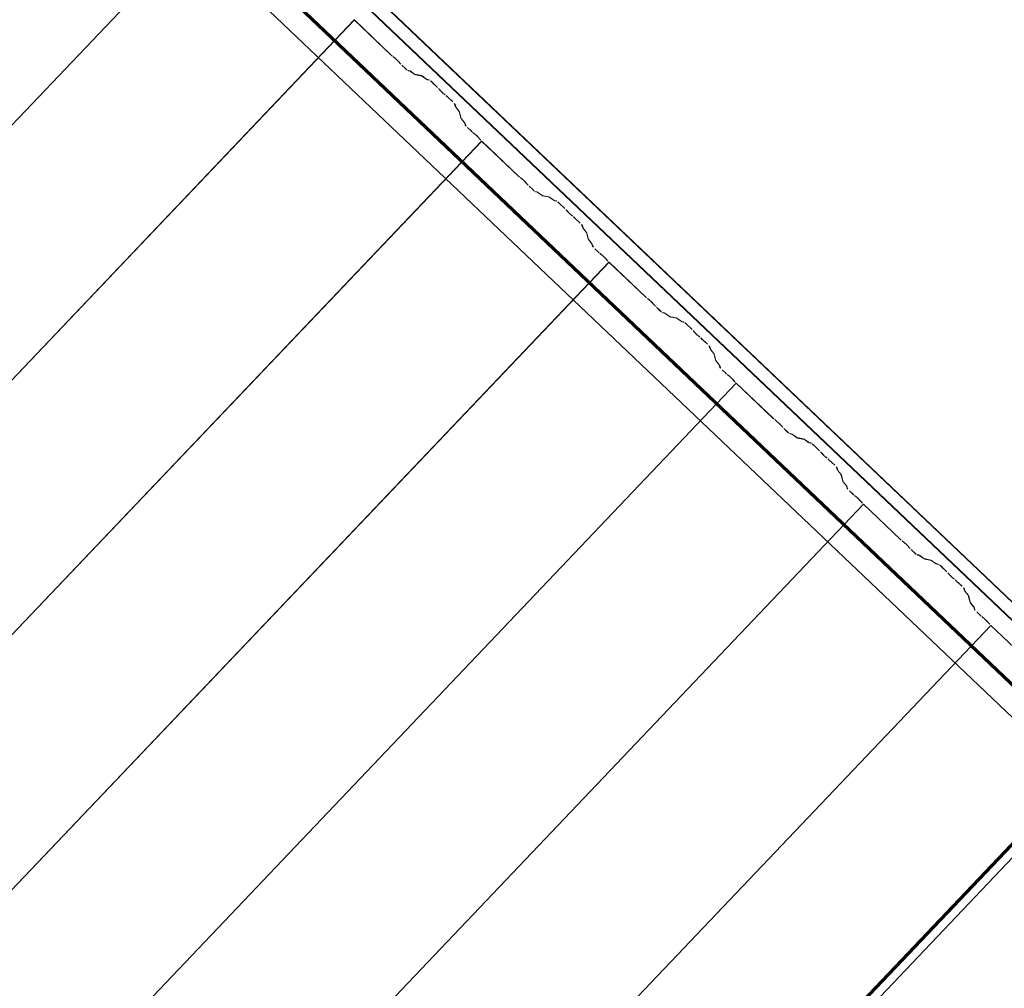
# Model space of a CAD drawing. Header units: metres. Extents: x 32343131.6 to 32343183.7, y 5699223.3 to 5699275.1.
# Tile 187 of 190: x 32343163.9 to 32343166, y 5699257.4 to 5699259.5. Entities that reach past the tile are written whole.
import ezdxf

# ---------------------------------------------------------------- set-up
doc = ezdxf.new("R2010")
doc.units = ezdxf.units.M
doc.layers.add('0-1', color=7, linetype='Continuous', lineweight=5)
for name, color, linetype, lineweight, true_color in [('A-ROOF-1', 7, 'Continuous', 5, 0xcccccc), ('E-POWR-CNDT-1', 5, 'Continuous', 70, 0x0000ff), ('S-BEAM-1', 7, 'Continuous', 5, 0xcccccc)]:
    doc.layers.add(name, color=color, linetype=linetype, lineweight=lineweight, true_color=true_color)

# ---------------------------------------------------------------- blocks, each defined once
blk = doc.blocks.new('Wasserleitblech - Wasserleitblech-3545865-TGA_190_LP5_GR_DA-TGA-01_G_')
at = {"layer": 'A-ROOF-1'}
for p, q in [((105.953, -7.7157), (71.177, 25.3695)), ((71.1777, 25.3702), (105.9537, -7.715)), ((105.9336, -7.7361), (71.1576, 25.3491)), ((105.9341, -7.7355), (71.1582, 25.3497)), ((88.4023, 8.7366), (85.5566, 11.4439)), ((88.4023, 8.7366), (85.5566, 11.4439))]:
    blk.add_line(p, q, dxfattribs=at)
blk = doc.blocks.new('ARC_190_LPX_FM_Stellplätze_rvt-1-TGA_190_LP5_GR_DA-TGA-01_G_')
at = {"layer": 'S-BEAM-1'}
for p, q in [((32343156.1223, 5699251.0889), (32343164.3845, 5699259.7734)), ((32343156.1223, 5699251.0889), (32343164.3845, 5699259.7734)), ((32343156.1224, 5699251.089), (32343164.3846, 5699259.7735)), ((32343156.1224, 5699251.089), (32343164.3846, 5699259.7735)), ((32343156.394, 5699250.8305), (32343164.6563, 5699259.515)), ((32343156.394, 5699250.8305), (32343164.6563, 5699259.515)), ((32343156.394, 5699250.8304), (32343164.6562, 5699259.5149)), ((32343156.394, 5699250.8304), (32343164.6562, 5699259.5149)), ((32343164.6562, 5699259.5149), (32343164.6563, 5699259.515)), ((32343164.6563, 5699259.515), (32343164.6562, 5699259.5149)), ((32343164.7351, 5699259.4399), (32343164.6562, 5699259.5149)), ((32343164.6563, 5699259.515), (32343164.7351, 5699259.44)), ((32343164.7383, 5699259.4372), (32343164.7431, 5699259.4334)), ((32343164.7438, 5699259.4326), (32343164.739, 5699259.4364)), ((32343164.754, 5699259.4222), (32343164.7499, 5699259.4268)), ((32343164.7508, 5699259.4261), (32343164.7548, 5699259.4216)), ((32343164.7577, 5699259.4185), (32343164.7653, 5699259.4114)), ((32343164.7652, 5699259.4113), (32343164.7577, 5699259.4184)), ((32343164.7699, 5699259.4076), (32343164.7743, 5699259.4067)), ((32343164.7754, 5699259.4057), (32343164.7709, 5699259.4066)), ((32343164.7753, 5699259.4061), (32343164.7845, 5699259.3995)), ((32343164.7854, 5699259.3985), (32343164.7762, 5699259.4052)), ((32343164.7853, 5699259.399), (32343164.7998, 5699259.3961)), ((32343164.8009, 5699259.395), (32343164.7864, 5699259.398)), ((32343164.8008, 5699259.3955), (32343164.81, 5699259.3888)), ((32343164.8109, 5699259.3879), (32343164.8017, 5699259.3946)), ((32343164.8108, 5699259.3884), (32343164.8157, 5699259.3874)), ((32343164.8168, 5699259.3863), (32343164.8119, 5699259.3873)), ((32343164.8337, 5699259.3708), (32343164.8214, 5699259.3825)), ((32343164.8215, 5699259.3826), (32343164.8338, 5699259.3709)), ((32343164.839, 5699259.365), (32343164.8372, 5699259.3672)), ((32343164.8381, 5699259.3664), (32343164.8399, 5699259.3642)), ((32343164.8471, 5699259.3574), (32343164.8494, 5699259.3557)), ((32343164.8502, 5699259.3548), (32343164.8479, 5699259.3565)), ((32343164.8663, 5699259.3399), (32343164.854, 5699259.3516)), ((32343164.8541, 5699259.3517), (32343164.8664, 5699259.3399)), ((32343164.8715, 5699259.3305), (32343164.8703, 5699259.3354)), ((32343164.8714, 5699259.3344), (32343164.8726, 5699259.3295)), ((32343164.8793, 5699259.3207), (32343164.8722, 5699259.3296)), ((32343164.8731, 5699259.3288), (32343164.8802, 5699259.3199)), ((32343164.8834, 5699259.3056), (32343164.8798, 5699259.3199)), ((32343164.8809, 5699259.3189), (32343164.8845, 5699259.3046)), ((32343164.8912, 5699259.2958), (32343164.8841, 5699259.3047)), ((32343164.885, 5699259.3039), (32343164.8921, 5699259.295)), ((32343164.8928, 5699259.2906), (32343164.8917, 5699259.295)), ((32343164.8928, 5699259.294), (32343164.8939, 5699259.2896)), ((32343164.9053, 5699259.278), (32343164.8978, 5699259.2851)), ((32343164.8979, 5699259.2852), (32343164.9054, 5699259.278)), ((32343164.9086, 5699259.2752), (32343164.9133, 5699259.2714)), ((32343164.914, 5699259.2706), (32343164.9093, 5699259.2744)), ((32343164.9242, 5699259.2602), (32343164.9202, 5699259.2648)), ((32343164.921, 5699259.2641), (32343164.925, 5699259.2596)), ((32343156.6656, 5699250.5719), (32343164.9279, 5699259.2564)), ((32343156.6656, 5699250.5719), (32343164.9279, 5699259.2564)), ((32343156.6657, 5699250.572), (32343164.928, 5699259.2565)), ((32343156.6657, 5699250.572), (32343164.928, 5699259.2565)), ((32343164.9279, 5699259.2564), (32343164.928, 5699259.2565)), ((32343164.928, 5699259.2565), (32343164.9279, 5699259.2564)), ((32343165.0067, 5699259.1815), (32343164.9279, 5699259.2564)), ((32343164.928, 5699259.2565), (32343165.0068, 5699259.1816)), ((32343165.01, 5699259.1787), (32343165.0148, 5699259.1749)), ((32343165.0155, 5699259.1741), (32343165.0107, 5699259.1779)), ((32343165.0256, 5699259.1637), (32343165.0216, 5699259.1683)), ((32343165.0224, 5699259.1676), (32343165.0265, 5699259.1631)), ((32343165.0369, 5699259.1528), (32343165.0293, 5699259.1599)), ((32343165.0294, 5699259.16), (32343165.037, 5699259.1529)), ((32343165.0416, 5699259.1491), (32343165.046, 5699259.1482)), ((32343165.0471, 5699259.1472), (32343165.0426, 5699259.1481)), ((32343165.047, 5699259.1476), (32343165.0562, 5699259.141)), ((32343165.0571, 5699259.1401), (32343165.0479, 5699259.1467)), ((32343165.057, 5699259.1405), (32343165.0715, 5699259.1376)), ((32343165.0726, 5699259.1365), (32343165.0581, 5699259.1395)), ((32343165.0725, 5699259.137), (32343165.0817, 5699259.1303)), ((32343165.0826, 5699259.1294), (32343165.0733, 5699259.1361)), ((32343165.0825, 5699259.1299), (32343165.0874, 5699259.1289)), ((32343165.0885, 5699259.1278), (32343165.0836, 5699259.1288)), ((32343165.1054, 5699259.1123), (32343165.0931, 5699259.1241)), ((32343165.0932, 5699259.1242), (32343165.1055, 5699259.1124)), ((32343165.1107, 5699259.1066), (32343165.1089, 5699259.1088)), ((32343165.1098, 5699259.108), (32343165.1116, 5699259.1058)), ((32343165.1188, 5699259.0989), (32343165.1211, 5699259.0973)), ((32343165.1219, 5699259.0963), (32343165.1196, 5699259.098)), ((32343165.1257, 5699259.0932), (32343165.1381, 5699259.0815)), ((32343165.138, 5699259.0814), (32343165.1257, 5699259.0931)), ((32343165.1432, 5699259.0721), (32343165.142, 5699259.0769)), ((32343165.1431, 5699259.0759), (32343165.1443, 5699259.0711)), ((32343165.151, 5699259.0622), (32343165.1439, 5699259.0711)), ((32343165.1448, 5699259.0703), (32343165.1519, 5699259.0614)), ((32343165.1551, 5699259.0472), (32343165.1515, 5699259.0615)), ((32343165.1526, 5699259.0605), (32343165.1562, 5699259.0461)), ((32343165.1629, 5699259.0373), (32343165.1558, 5699259.0462)), ((32343165.1567, 5699259.0454), (32343165.1638, 5699259.0365)), ((32343165.1645, 5699259.0322), (32343165.1634, 5699259.0366)), ((32343165.1645, 5699259.0355), (32343165.1656, 5699259.0311)), ((32343165.177, 5699259.0195), (32343165.1695, 5699259.0266)), ((32343165.1696, 5699259.0267), (32343165.1771, 5699259.0196)), ((32343165.1803, 5699259.0168), (32343165.185, 5699259.013)), ((32343165.1857, 5699259.0122), (32343165.181, 5699259.016)), ((32343165.1959, 5699259.0018), (32343165.1919, 5699259.0063)), ((32343156.9373, 5699250.3135), (32343165.1996, 5699258.998)), ((32343156.9373, 5699250.3135), (32343165.1996, 5699258.998)), ((32343156.9374, 5699250.3135), (32343165.1997, 5699258.9981)), ((32343156.9374, 5699250.3135), (32343165.1997, 5699258.9981)), ((32343165.1927, 5699259.0057), (32343165.1967, 5699259.0011)), ((32343165.1996, 5699258.998), (32343165.1997, 5699258.9981)), ((32343165.1997, 5699258.9981), (32343165.1996, 5699258.998)), ((32343165.2784, 5699258.923), (32343165.1996, 5699258.998)), ((32343165.1997, 5699258.9981), (32343165.2785, 5699258.9231)), ((32343165.2817, 5699258.9203), (32343165.2865, 5699258.9165)), ((32343165.2872, 5699258.9157), (32343165.2824, 5699258.9195)), ((32343165.2973, 5699258.9053), (32343165.2933, 5699258.9098)), ((32343165.2941, 5699258.9092), (32343165.2982, 5699258.9046)), ((32343165.3085, 5699258.8943), (32343165.301, 5699258.9015)), ((32343165.3011, 5699258.9016), (32343165.3086, 5699258.8944)), ((32343165.3133, 5699258.8906), (32343165.3177, 5699258.8897)), ((32343165.3188, 5699258.8887), (32343165.3143, 5699258.8896)), ((32343165.3187, 5699258.8892), (32343165.3279, 5699258.8825)), ((32343165.3288, 5699258.8816), (32343165.3196, 5699258.8882)), ((32343165.3287, 5699258.882), (32343165.3432, 5699258.8791)), ((32343165.3442, 5699258.8781), (32343165.3298, 5699258.881)), ((32343165.3442, 5699258.8785), (32343165.3534, 5699258.8719)), ((32343165.3542, 5699258.8709), (32343165.345, 5699258.8776)), ((32343165.3542, 5699258.8714), (32343165.3591, 5699258.8704)), ((32343165.3602, 5699258.8694), (32343165.3552, 5699258.8704)), ((32343165.3771, 5699258.8539), (32343165.3648, 5699258.8656)), ((32343165.3649, 5699258.8657), (32343165.3772, 5699258.854)), ((32343165.3823, 5699258.8481), (32343165.3806, 5699258.8503)), ((32343165.3815, 5699258.8495), (32343165.3833, 5699258.8473)), ((32343165.3905, 5699258.8405), (32343165.3928, 5699258.8388)), ((32343165.3936, 5699258.8379), (32343165.3913, 5699258.8395)), ((32343165.4097, 5699258.8229), (32343165.3973, 5699258.8346)), ((32343165.3974, 5699258.8347), (32343165.4098, 5699258.823)), ((32343165.4149, 5699258.8136), (32343165.4137, 5699258.8185)), ((32343165.4148, 5699258.8175), (32343165.416, 5699258.8126)), ((32343165.4227, 5699258.8038), (32343165.4155, 5699258.8126)), ((32343165.4165, 5699258.8118), (32343165.4236, 5699258.8029)), ((32343165.4268, 5699258.7887), (32343165.4232, 5699258.803)), ((32343165.4242, 5699258.802), (32343165.4279, 5699258.7877)), ((32343165.4345, 5699258.7788), (32343165.4274, 5699258.7877)), ((32343165.4284, 5699258.7869), (32343165.4355, 5699258.778)), ((32343165.4362, 5699258.7737), (32343165.4351, 5699258.7781)), ((32343165.4361, 5699258.7771), (32343165.4373, 5699258.7727)), ((32343165.4487, 5699258.761), (32343165.4412, 5699258.7681)), ((32343165.4413, 5699258.7682), (32343165.4488, 5699258.7611)), ((32343165.4519, 5699258.7583), (32343165.4567, 5699258.7545)), ((32343165.4574, 5699258.7537), (32343165.4527, 5699258.7575)), ((32343157.209, 5699250.055), (32343165.4713, 5699258.7395)), ((32343157.209, 5699250.055), (32343165.4713, 5699258.7395)), ((32343157.2091, 5699250.0551), (32343165.4714, 5699258.7396)), ((32343157.2091, 5699250.0551), (32343165.4714, 5699258.7396)), ((32343165.4676, 5699258.7433), (32343165.4636, 5699258.7478)), ((32343165.4644, 5699258.7472), (32343165.4684, 5699258.7426)), ((32343165.4713, 5699258.7395), (32343165.4714, 5699258.7396)), ((32343165.4714, 5699258.7396), (32343165.4713, 5699258.7395)), ((32343165.5501, 5699258.6645), (32343165.4713, 5699258.7395)), ((32343165.4714, 5699258.7396), (32343165.5502, 5699258.6646)), ((32343165.5534, 5699258.6618), (32343165.5581, 5699258.658)), ((32343165.5588, 5699258.6572), (32343165.5541, 5699258.661)), ((32343165.569, 5699258.6468), (32343165.565, 5699258.6513)), ((32343165.5658, 5699258.6507), (32343165.5698, 5699258.6461)), ((32343165.5802, 5699258.6358), (32343165.5727, 5699258.643)), ((32343165.5728, 5699258.6431), (32343165.5803, 5699258.6359)), ((32343165.5849, 5699258.6322), (32343165.5894, 5699258.6313)), ((32343165.5905, 5699258.6302), (32343165.586, 5699258.6311)), ((32343165.5904, 5699258.6307), (32343165.5996, 5699258.624)), ((32343165.6005, 5699258.6231), (32343165.5913, 5699258.6298)), ((32343165.6004, 5699258.6236), (32343165.6149, 5699258.6206)), ((32343165.6159, 5699258.6196), (32343165.6015, 5699258.6225)), ((32343165.6159, 5699258.62), (32343165.6251, 5699258.6134)), ((32343165.6259, 5699258.6125), (32343165.6167, 5699258.6191)), ((32343165.6259, 5699258.6129), (32343165.6308, 5699258.6119)), ((32343165.6319, 5699258.6109), (32343165.6269, 5699258.6119)), ((32343165.6488, 5699258.5954), (32343165.6365, 5699258.6071)), ((32343165.6366, 5699258.6072), (32343165.6489, 5699258.5955)), ((32343165.654, 5699258.5896), (32343165.6522, 5699258.5918)), ((32343165.6532, 5699258.591), (32343165.655, 5699258.5888)), ((32343165.6622, 5699258.582), (32343165.6644, 5699258.5803)), ((32343165.6653, 5699258.5794), (32343165.663, 5699258.5811)), ((32343165.6814, 5699258.5644), (32343165.669, 5699258.5761)), ((32343165.6691, 5699258.5762), (32343165.6814, 5699258.5645)), ((32343165.6866, 5699258.5551), (32343165.6854, 5699258.56)), ((32343165.6864, 5699258.559), (32343165.6877, 5699258.5541)), ((32343165.6943, 5699258.5453), (32343165.6872, 5699258.5541)), ((32343165.6882, 5699258.5533), (32343165.6953, 5699258.5445)), ((32343165.6985, 5699258.5302), (32343165.6948, 5699258.5445)), ((32343165.6959, 5699258.5435), (32343165.6996, 5699258.5292)), ((32343165.7062, 5699258.5204), (32343165.6991, 5699258.5292)), ((32343165.7001, 5699258.5284), (32343165.7072, 5699258.5196)), ((32343165.7079, 5699258.5152), (32343165.7067, 5699258.5196)), ((32343165.7078, 5699258.5186), (32343165.709, 5699258.5142)), ((32343165.7129, 5699258.5098), (32343165.7205, 5699258.5026)), ((32343165.7204, 5699258.5025), (32343165.7129, 5699258.5097)), ((32343157.4807, 5699249.7965), (32343165.743, 5699258.481)), ((32343157.4807, 5699249.7965), (32343165.743, 5699258.481)), ((32343157.4808, 5699249.7966), (32343165.7431, 5699258.4811)), ((32343157.4808, 5699249.7966), (32343165.7431, 5699258.4811)), ((32343165.7236, 5699258.4998), (32343165.7284, 5699258.496)), ((32343165.7291, 5699258.4952), (32343165.7243, 5699258.499)), ((32343165.7393, 5699258.4848), (32343165.7352, 5699258.4894)), ((32343165.7361, 5699258.4887), (32343165.7401, 5699258.4841)), ((32343165.743, 5699258.481), (32343165.7431, 5699258.4811)), ((32343165.7431, 5699258.4811), (32343165.743, 5699258.481)), ((32343165.8218, 5699258.406), (32343165.743, 5699258.481)), ((32343165.7431, 5699258.4811), (32343165.8219, 5699258.4061)), ((32343165.8251, 5699258.4033), (32343165.8298, 5699258.3995)), ((32343165.8305, 5699258.3987), (32343165.8258, 5699258.4025)), ((32343165.8407, 5699258.3883), (32343165.8367, 5699258.3929)), ((32343165.8375, 5699258.3922), (32343165.8415, 5699258.3876)), ((32343165.8519, 5699258.3774), (32343165.8444, 5699258.3845)), ((32343165.8445, 5699258.3846), (32343165.852, 5699258.3775)), ((32343165.8566, 5699258.3737), (32343165.8611, 5699258.3728)), ((32343165.8621, 5699258.3717), (32343165.8577, 5699258.3726)), ((32343165.8621, 5699258.3722), (32343165.8713, 5699258.3655)), ((32343165.8722, 5699258.3646), (32343165.8629, 5699258.3713)), ((32343165.8721, 5699258.3651), (32343165.8866, 5699258.3621)), ((32343165.8876, 5699258.3611), (32343165.8731, 5699258.364)), ((32343165.8875, 5699258.3616), (32343165.8968, 5699258.3549)), ((32343165.8976, 5699258.354), (32343165.8884, 5699258.3606)), ((32343165.8976, 5699258.3544), (32343165.9025, 5699258.3534)), ((32343165.9036, 5699258.3524), (32343165.8986, 5699258.3534)), ((32343165.9205, 5699258.3369), (32343165.9082, 5699258.3486)), ((32343165.9083, 5699258.3487), (32343165.9206, 5699258.337)), ((32343165.9257, 5699258.3311), (32343165.9239, 5699258.3333)), ((32343165.9249, 5699258.3325), (32343165.9267, 5699258.3303)), ((32343165.9338, 5699258.3235), (32343165.9361, 5699258.3218)), ((32343165.937, 5699258.3209), (32343165.9347, 5699258.3226)), ((32343165.953, 5699258.3059), (32343165.9407, 5699258.3177)), ((32343165.9408, 5699258.3178), (32343165.9531, 5699258.306)), ((32343165.9583, 5699258.2966), (32343165.957, 5699258.3015)), ((32343165.9581, 5699258.3005), (32343165.9594, 5699258.2956)), ((32343165.966, 5699258.2868), (32343165.9589, 5699258.2957)), ((32343165.9599, 5699258.2949), (32343165.967, 5699258.286)), ((32343165.9702, 5699258.2717), (32343165.9665, 5699258.286)), ((32343165.9676, 5699258.285), (32343165.9713, 5699258.2707)), ((32343165.9779, 5699258.2619), (32343165.9708, 5699258.2708)), ((32343165.9718, 5699258.2699), (32343165.9789, 5699258.2611)), ((32343165.9795, 5699258.2567), (32343165.9784, 5699258.2611)), ((32343165.9795, 5699258.2601), (32343165.9806, 5699258.2557)), ((32343165.9921, 5699258.244), (32343165.9845, 5699258.2512)), ((32343165.9846, 5699258.2513), (32343165.9921, 5699258.2441)), ((32343165.9953, 5699258.2413), (32343166.0001, 5699258.2375)), ((32343166.0008, 5699258.2367), (32343165.996, 5699258.2405)), ((32343166.011, 5699258.2263), (32343166.0069, 5699258.2309)), ((32343166.0078, 5699258.2302), (32343166.0118, 5699258.2257)), ((32343157.7524, 5699249.538), (32343166.0147, 5699258.2225)), ((32343157.7524, 5699249.538), (32343166.0147, 5699258.2225)), ((32343157.7525, 5699249.5381), (32343166.0148, 5699258.2226)), ((32343157.7525, 5699249.5381), (32343166.0148, 5699258.2226)), ((32343166.0147, 5699258.2225), (32343166.0148, 5699258.2226)), ((32343166.0148, 5699258.2226), (32343166.0147, 5699258.2225)), ((32343166.0935, 5699258.1475), (32343166.0147, 5699258.2225)), ((32343166.0148, 5699258.2226), (32343166.0936, 5699258.1476)), ((32343158.1174, 5699249.3776), (32343166.2044, 5699257.8779)), ((32343158.1174, 5699249.3776), (32343166.2044, 5699257.8779)), ((32343158.1174, 5699249.3776), (32343166.2044, 5699257.8779)), ((32343158.1174, 5699249.3776), (32343166.2044, 5699257.8779))]:
    blk.add_line(p, q, dxfattribs=at)
for centre, major_axis, ratio, start_param, end_param in [((32343164.7355, 5699259.4404), (-0.00435, 0.00414), 0.087156, 1.570796, 2.355304), ((32343164.7355, 5699259.4404), (-0.00543, 0.00517), 0.087156, 1.570796, 2.355302), ((32343164.7466, 5699259.4294), (-0.00543, 0.00517), 0.087156, 3.92788, 5.496895), ((32343164.7466, 5699259.4294), (-0.00435, 0.00414), 0.087156, 3.927883, 5.496891), ((32343164.7581, 5699259.4189), (-0.00543, 0.00517), 0.087156, 0.786289, 1.570796), ((32343164.7581, 5699259.4189), (-0.00435, 0.00414), 0.087156, 0.78629, 1.570797), ((32343164.7656, 5699259.4117), (-0.00543, 0.00517), 0.087156, 1.570796, 3.003604), ((32343164.7656, 5699259.4117), (-0.00435, 0.00414), 0.087156, 1.570796, 3.003602), ((32343164.7797, 5699259.4015), (-0.00543, 0.00517), 0.087155, 5.71127, 6.145197), ((32343164.7797, 5699259.4015), (-0.00435, 0.00414), 0.087156, 5.711273, 6.145205), ((32343164.7811, 5699259.4031), (-0.00435, 0.00414), 0.087156, 2.569681, 3.0036), ((32343164.7811, 5699259.4031), (-0.00543, 0.00517), 0.087155, 2.56968, 3.003604), ((32343164.8051, 5699259.3909), (-0.00543, 0.00517), 0.087155, 5.71127, 6.145197), ((32343164.8051, 5699259.3909), (-0.00435, 0.00414), 0.087156, 5.711273, 6.145198), ((32343164.8065, 5699259.3925), (-0.00435, 0.00414), 0.087156, 2.569681, 3.003602), ((32343164.8065, 5699259.3925), (-0.00543, 0.00517), 0.087156, 2.56968, 3.003604), ((32343164.8211, 5699259.3822), (-0.00543, 0.00517), 0.087155, 4.712389, 6.145197), ((32343164.8211, 5699259.3822), (-0.00435, 0.00414), 0.087156, 4.712389, 6.1452), ((32343164.8334, 5699259.3704), (-0.00435, 0.00414), 0.087156, 3.74101, 4.712389), ((32343164.8334, 5699259.3704), (-0.00543, 0.00517), 0.087156, 3.74101, 4.712389), ((32343164.8437, 5699259.361), (-0.00543, 0.00517), 0.087156, 0.599414, 2.542175), ((32343164.8437, 5699259.361), (-0.00435, 0.00414), 0.087156, 0.599417, 2.542172), ((32343164.8536, 5699259.3512), (-0.00543, 0.00517), 0.087156, 4.712389, 5.683768), ((32343164.8536, 5699259.3512), (-0.00435, 0.00414), 0.087155, 4.712389, 5.683767), ((32343164.8659, 5699259.3395), (-0.00435, 0.00414), 0.087156, 3.279581, 4.712389), ((32343164.8659, 5699259.3395), (-0.00543, 0.00517), 0.087156, 3.279579, 4.712389), ((32343164.877, 5699259.3255), (-0.00543, 0.00517), 0.087156, 0.137992, 0.571912), ((32343164.877, 5699259.3255), (-0.00435, 0.00414), 0.087156, 0.137989, 0.571913), ((32343164.8754, 5699259.324), (-0.00435, 0.00414), 0.087156, 3.279581, 3.713507), ((32343164.8754, 5699259.324), (-0.00543, 0.00517), 0.087156, 3.279581, 3.713505), ((32343164.8889, 5699259.3006), (-0.00543, 0.00517), 0.087156, 0.137991, 0.571913), ((32343164.8889, 5699259.3006), (-0.00435, 0.00414), 0.087155, 0.137989, 0.571912), ((32343164.8873, 5699259.2991), (-0.00435, 0.00414), 0.087156, 3.279581, 3.713507), ((32343164.8873, 5699259.2991), (-0.00543, 0.00517), 0.087156, 3.279584, 3.713505), ((32343164.8982, 5699259.2856), (-0.00543, 0.00517), 0.087156, 0.137986, 1.570796), ((32343164.8982, 5699259.2856), (-0.00435, 0.00414), 0.087155, 0.137989, 1.570796), ((32343164.9058, 5699259.2784), (-0.00543, 0.00517), 0.087156, 1.570796, 2.355302), ((32343164.9058, 5699259.2784), (-0.00435, 0.00414), 0.087156, 1.570796, 2.3553), ((32343164.9169, 5699259.2675), (-0.00543, 0.00517), 0.087155, 3.927887, 5.496896), ((32343164.9169, 5699259.2675), (-0.00435, 0.00414), 0.087156, 3.927883, 5.496898), ((32343164.9284, 5699259.2569), (-0.00543, 0.00517), 0.087156, 0.78629, 1.570796), ((32343164.9284, 5699259.2569), (-0.00435, 0.00414), 0.087156, 0.78629, 1.570796), ((32343165.0072, 5699259.1819), (-0.00543, 0.00517), 0.087156, 1.570796, 2.355302), ((32343165.0072, 5699259.1819), (-0.00435, 0.00414), 0.087156, 1.570796, 2.355301), ((32343165.0183, 5699259.171), (-0.00543, 0.00517), 0.087156, 3.927885, 5.496895), ((32343165.0183, 5699259.171), (-0.00435, 0.00414), 0.087156, 3.927883, 5.496894), ((32343165.0298, 5699259.1604), (-0.00543, 0.00517), 0.087156, 0.786291, 1.570796), ((32343165.0298, 5699259.1604), (-0.00435, 0.00414), 0.087156, 0.78629, 1.570796), ((32343165.0373, 5699259.1533), (-0.00543, 0.00517), 0.087156, 1.570796, 3.003604), ((32343165.0373, 5699259.1533), (-0.00435, 0.00414), 0.087156, 1.570796, 3.003602), ((32343165.0513, 5699259.143), (-0.00543, 0.00517), 0.087155, 5.711273, 6.145197), ((32343165.0513, 5699259.143), (-0.00435, 0.00414), 0.087156, 5.711273, 6.145199), ((32343165.0528, 5699259.1447), (-0.00435, 0.00414), 0.087155, 2.569681, 3.003602), ((32343165.0528, 5699259.1447), (-0.00543, 0.00517), 0.087155, 2.56968, 3.003604), ((32343165.0768, 5699259.1324), (-0.00543, 0.00517), 0.087155, 5.711271, 6.145197), ((32343165.0768, 5699259.1324), (-0.00435, 0.00414), 0.087156, 5.711273, 6.145199), ((32343165.0782, 5699259.134), (-0.00435, 0.00414), 0.087156, 2.569681, 3.0036), ((32343165.0782, 5699259.134), (-0.00543, 0.00517), 0.087156, 2.56968, 3.003604), ((32343165.0927, 5699259.1237), (-0.00543, 0.00517), 0.087156, 4.712389, 6.145197), ((32343165.0927, 5699259.1237), (-0.00435, 0.00414), 0.087156, 4.712389, 6.145196), ((32343165.1051, 5699259.112), (-0.00435, 0.00414), 0.087156, 3.74101, 4.712389), ((32343165.1051, 5699259.112), (-0.00543, 0.00517), 0.087156, 3.741008, 4.712389), ((32343165.1154, 5699259.1026), (-0.00543, 0.00517), 0.087156, 0.599415, 2.542175), ((32343165.1154, 5699259.1026), (-0.00435, 0.00414), 0.087156, 0.599417, 2.542172), ((32343165.1253, 5699259.0927), (-0.00543, 0.00517), 0.087155, 4.71239, 5.683769), ((32343165.1253, 5699259.0927), (-0.00435, 0.00414), 0.087155, 4.71239, 5.683766), ((32343165.1376, 5699259.081), (-0.00435, 0.00414), 0.087156, 3.279581, 4.712389), ((32343165.1376, 5699259.081), (-0.00543, 0.00517), 0.087156, 3.279578, 4.712389), ((32343165.1487, 5699259.067), (-0.00543, 0.00517), 0.087156, 0.137989, 0.571912), ((32343165.1487, 5699259.067), (-0.00435, 0.00414), 0.087156, 0.137989, 0.571914), ((32343165.1471, 5699259.0655), (-0.00435, 0.00414), 0.087156, 3.279581, 3.713507), ((32343165.1471, 5699259.0655), (-0.00543, 0.00517), 0.087156, 3.279583, 3.713505), ((32343165.1606, 5699259.0421), (-0.00543, 0.00517), 0.087155, 0.137989, 0.571913), ((32343165.1606, 5699259.0421), (-0.00435, 0.00414), 0.087156, 0.137989, 0.57191), ((32343165.159, 5699259.0406), (-0.00435, 0.00414), 0.087155, 3.279582, 3.713509), ((32343165.159, 5699259.0406), (-0.00543, 0.00517), 0.087156, 3.279585, 3.713505), ((32343165.1699, 5699259.0271), (-0.00543, 0.00517), 0.087156, 0.137987, 1.570796), ((32343165.1699, 5699259.0271), (-0.00435, 0.00414), 0.087156, 0.137989, 1.570797), ((32343165.1774, 5699259.0199), (-0.00543, 0.00517), 0.087156, 1.570796, 2.355302), ((32343165.1774, 5699259.0199), (-0.00435, 0.00414), 0.087156, 1.570796, 2.3553), ((32343165.1885, 5699259.009), (-0.00543, 0.00517), 0.087156, 3.927885, 5.496895), ((32343165.1885, 5699259.009), (-0.00435, 0.00414), 0.087156, 3.927883, 5.496899), ((32343165.2001, 5699258.9984), (-0.00543, 0.00517), 0.087156, 0.786288, 1.570796), ((32343165.2001, 5699258.9984), (-0.00435, 0.00414), 0.087156, 0.78629, 1.570796), ((32343165.2789, 5699258.9235), (-0.00543, 0.00517), 0.087156, 1.570796, 2.355302), ((32343165.2789, 5699258.9235), (-0.00435, 0.00414), 0.087156, 1.570796, 2.3553), ((32343165.29, 5699258.9125), (-0.00543, 0.00517), 0.087156, 3.927883, 5.496895), ((32343165.29, 5699258.9125), (-0.00435, 0.00414), 0.087156, 3.927882, 5.496894), ((32343165.3015, 5699258.9019), (-0.00543, 0.00517), 0.087156, 0.786293, 1.570797), ((32343165.3015, 5699258.9019), (-0.00435, 0.00414), 0.087156, 0.78629, 1.570797), ((32343165.309, 5699258.8948), (-0.00543, 0.00517), 0.087155, 1.570796, 3.003604), ((32343165.309, 5699258.8948), (-0.00435, 0.00414), 0.087156, 1.570796, 3.003602), ((32343165.323, 5699258.8846), (-0.00543, 0.00517), 0.087155, 5.711272, 6.145197), ((32343165.323, 5699258.8846), (-0.00435, 0.00414), 0.087156, 5.711273, 6.145197), ((32343165.3245, 5699258.8862), (-0.00435, 0.00414), 0.087156, 2.56968, 3.003604), ((32343165.3245, 5699258.8862), (-0.00543, 0.00517), 0.087156, 2.569677, 3.003604), ((32343165.3485, 5699258.8739), (-0.00543, 0.00517), 0.087156, 5.711273, 6.145197), ((32343165.3485, 5699258.8739), (-0.00435, 0.00414), 0.087156, 5.711273, 6.145198), ((32343165.3499, 5699258.8755), (-0.00435, 0.00414), 0.087155, 2.569681, 3.003609), ((32343165.3499, 5699258.8755), (-0.00543, 0.00517), 0.087156, 2.569679, 3.003603), ((32343165.3644, 5699258.8652), (-0.00543, 0.00517), 0.087155, 4.712389, 6.145197), ((32343165.3644, 5699258.8652), (-0.00435, 0.00414), 0.087156, 4.712389, 6.145196), ((32343165.3768, 5699258.8535), (-0.00435, 0.00414), 0.087156, 3.74101, 4.712389), ((32343165.3768, 5699258.8535), (-0.00543, 0.00517), 0.087156, 3.741009, 4.712389), ((32343165.3871, 5699258.8441), (-0.00543, 0.00517), 0.087156, 0.599414, 2.542175), ((32343165.3871, 5699258.8441), (-0.00435, 0.00414), 0.087156, 0.599417, 2.542176), ((32343165.397, 5699258.8342), (-0.00543, 0.00517), 0.087155, 4.712389, 5.683769), ((32343165.397, 5699258.8342), (-0.00435, 0.00414), 0.087155, 4.71239, 5.683766), ((32343165.4093, 5699258.8225), (-0.00435, 0.00414), 0.087155, 3.279582, 4.712389), ((32343165.4093, 5699258.8225), (-0.00543, 0.00517), 0.087156, 3.279587, 4.712389), ((32343165.4204, 5699258.8085), (-0.00543, 0.00517), 0.087156, 0.137988, 0.571912), ((32343165.4204, 5699258.8085), (-0.00435, 0.00414), 0.087156, 0.137989, 0.571914), ((32343165.4188, 5699258.807), (-0.00435, 0.00414), 0.087156, 3.279581, 3.713499), ((32343165.4188, 5699258.807), (-0.00543, 0.00517), 0.087156, 3.279585, 3.713505), ((32343165.4323, 5699258.7836), (-0.00543, 0.00517), 0.087156, 0.137992, 0.571912), ((32343165.4323, 5699258.7836), (-0.00435, 0.00414), 0.087156, 0.137989, 0.571914), ((32343165.4307, 5699258.7821), (-0.00435, 0.00414), 0.087155, 3.279582, 3.713504), ((32343165.4307, 5699258.7821), (-0.00543, 0.00517), 0.087156, 3.279582, 3.713505), ((32343165.4416, 5699258.7686), (-0.00543, 0.00517), 0.087156, 0.137986, 1.570796), ((32343165.4416, 5699258.7686), (-0.00435, 0.00414), 0.087156, 0.137988, 1.570796), ((32343165.4491, 5699258.7615), (-0.00543, 0.00517), 0.087156, 1.570796, 2.355303), ((32343165.4491, 5699258.7615), (-0.00435, 0.00414), 0.087156, 1.570796, 2.355302), ((32343165.4602, 5699258.7505), (-0.00543, 0.00517), 0.087156, 3.92788, 5.496895), ((32343165.4602, 5699258.7505), (-0.00435, 0.00414), 0.087156, 3.927883, 5.496899), ((32343165.4717, 5699258.74), (-0.00543, 0.00517), 0.087156, 0.786289, 1.570796), ((32343165.4717, 5699258.74), (-0.00435, 0.00414), 0.087156, 0.78629, 1.570796), ((32343165.5506, 5699258.665), (-0.00543, 0.00517), 0.087156, 1.570796, 2.355303), ((32343165.5506, 5699258.665), (-0.00435, 0.00414), 0.087156, 1.570796, 2.3553), ((32343165.5617, 5699258.654), (-0.00543, 0.00517), 0.087156, 3.927882, 5.496895), ((32343165.5617, 5699258.654), (-0.00435, 0.00414), 0.087156, 3.927882, 5.496895), ((32343165.5732, 5699258.6435), (-0.00543, 0.00517), 0.087156, 0.786291, 1.570796), ((32343165.5732, 5699258.6435), (-0.00435, 0.00414), 0.087156, 0.78629, 1.570796), ((32343165.5807, 5699258.6363), (-0.00543, 0.00517), 0.087155, 1.570796, 3.003604), ((32343165.5807, 5699258.6363), (-0.00435, 0.00414), 0.087155, 1.570796, 3.0036), ((32343165.5947, 5699258.6261), (-0.00543, 0.00517), 0.087155, 5.711273, 6.145197), ((32343165.5947, 5699258.6261), (-0.00435, 0.00414), 0.087156, 5.711273, 6.145199), ((32343165.5961, 5699258.6277), (-0.00435, 0.00414), 0.087156, 2.56968, 3.003609), ((32343165.5961, 5699258.6277), (-0.00543, 0.00517), 0.087156, 2.569676, 3.003603), ((32343165.6202, 5699258.6154), (-0.00543, 0.00517), 0.087156, 5.711273, 6.145197), ((32343165.6202, 5699258.6154), (-0.00435, 0.00414), 0.087156, 5.711273, 6.145198), ((32343165.6216, 5699258.6171), (-0.00435, 0.00414), 0.087156, 2.569681, 3.003607), ((32343165.6216, 5699258.6171), (-0.00543, 0.00517), 0.087156, 2.569685, 3.003603), ((32343165.6361, 5699258.6067), (-0.00543, 0.00517), 0.087155, 4.712389, 6.145197), ((32343165.6361, 5699258.6067), (-0.00435, 0.00414), 0.087156, 4.712389, 6.145194), ((32343165.6484, 5699258.595), (-0.00435, 0.00414), 0.087156, 3.741009, 4.712389), ((32343165.6484, 5699258.595), (-0.00543, 0.00517), 0.087156, 3.741008, 4.712389), ((32343165.6588, 5699258.5856), (-0.00543, 0.00517), 0.087156, 0.599418, 2.542176), ((32343165.6588, 5699258.5856), (-0.00435, 0.00414), 0.087156, 0.599418, 2.542176), ((32343165.6687, 5699258.5758), (-0.00543, 0.00517), 0.087156, 4.712389, 5.683768), ((32343165.6687, 5699258.5758), (-0.00435, 0.00414), 0.087156, 4.712389, 5.683765), ((32343165.681, 5699258.564), (-0.00435, 0.00414), 0.087156, 3.279581, 4.712389), ((32343165.681, 5699258.564), (-0.00543, 0.00517), 0.087156, 3.279588, 4.712389), ((32343165.692, 5699258.5501), (-0.00543, 0.00517), 0.087156, 0.137988, 0.571912), ((32343165.692, 5699258.5501), (-0.00435, 0.00414), 0.087155, 0.13799, 0.571918), ((32343165.6905, 5699258.5486), (-0.00435, 0.00414), 0.087156, 3.279581, 3.713503), ((32343165.6905, 5699258.5486), (-0.00543, 0.00517), 0.087156, 3.279584, 3.713505), ((32343165.7039, 5699258.5251), (-0.00543, 0.00517), 0.087156, 0.137992, 0.571912), ((32343165.7039, 5699258.5251), (-0.00435, 0.00414), 0.087156, 0.137989, 0.57191), ((32343165.7024, 5699258.5236), (-0.00435, 0.00414), 0.087156, 3.279581, 3.713502), ((32343165.7024, 5699258.5236), (-0.00543, 0.00517), 0.087156, 3.27958, 3.713505), ((32343165.7133, 5699258.5101), (-0.00543, 0.00517), 0.087156, 0.137993, 1.570796), ((32343165.7133, 5699258.5101), (-0.00435, 0.00414), 0.087156, 0.137989, 1.570796), ((32343165.7208, 5699258.503), (-0.00543, 0.00517), 0.087156, 1.570796, 2.355303), ((32343165.7208, 5699258.503), (-0.00435, 0.00414), 0.087156, 1.570796, 2.355298), ((32343165.7319, 5699258.492), (-0.00543, 0.00517), 0.087156, 3.927881, 5.496895), ((32343165.7319, 5699258.492), (-0.00435, 0.00414), 0.087156, 3.927883, 5.496898), ((32343165.7434, 5699258.4815), (-0.00543, 0.00517), 0.087156, 0.786291, 1.570796), ((32343165.7434, 5699258.4815), (-0.00435, 0.00414), 0.087156, 0.78629, 1.570796), ((32343165.8223, 5699258.4065), (-0.00543, 0.00517), 0.087156, 1.570796, 2.355303), ((32343165.8223, 5699258.4065), (-0.00435, 0.00414), 0.087156, 1.570797, 2.355299), ((32343165.8333, 5699258.3955), (-0.00543, 0.00517), 0.087156, 3.927882, 5.496895), ((32343165.8333, 5699258.3955), (-0.00435, 0.00414), 0.087156, 3.927883, 5.496895), ((32343165.8449, 5699258.385), (-0.00543, 0.00517), 0.087156, 0.78629, 1.570796), ((32343165.8449, 5699258.385), (-0.00435, 0.00414), 0.087156, 0.786289, 1.570796), ((32343165.8524, 5699258.3778), (-0.00543, 0.00517), 0.087155, 1.570796, 3.003604), ((32343165.8524, 5699258.3778), (-0.00435, 0.00414), 0.087156, 1.570796, 3.003603), ((32343165.8664, 5699258.3676), (-0.00543, 0.00517), 0.087156, 5.711274, 6.145196), ((32343165.8664, 5699258.3676), (-0.00435, 0.00414), 0.087156, 5.711273, 6.145198), ((32343165.8678, 5699258.3692), (-0.00435, 0.00414), 0.087156, 2.56968, 3.003605), ((32343165.8678, 5699258.3692), (-0.00543, 0.00517), 0.087156, 2.569682, 3.003604), ((32343165.8919, 5699258.357), (-0.00543, 0.00517), 0.087156, 5.711273, 6.145196), ((32343165.8919, 5699258.357), (-0.00435, 0.00414), 0.087156, 5.711273, 6.145201), ((32343165.8933, 5699258.3586), (-0.00435, 0.00414), 0.087156, 2.569681, 3.003605), ((32343165.8933, 5699258.3586), (-0.00543, 0.00517), 0.087156, 2.569681, 3.003604), ((32343165.9078, 5699258.3483), (-0.00543, 0.00517), 0.087156, 4.712389, 6.145196), ((32343165.9078, 5699258.3483), (-0.00435, 0.00414), 0.087156, 4.712389, 6.145194), ((32343165.9201, 5699258.3365), (-0.00435, 0.00414), 0.087156, 3.741009, 4.712389), ((32343165.9201, 5699258.3365), (-0.00543, 0.00517), 0.087156, 3.741008, 4.712389), ((32343165.9305, 5699258.3271), (-0.00543, 0.00517), 0.087155, 0.599421, 2.542176), ((32343165.9305, 5699258.3271), (-0.00435, 0.00414), 0.087156, 0.599417, 2.54218), ((32343165.9404, 5699258.3173), (-0.00543, 0.00517), 0.087156, 4.712389, 5.683768), ((32343165.9404, 5699258.3173), (-0.00435, 0.00414), 0.087156, 4.712389, 5.683768), ((32343165.9527, 5699258.3056), (-0.00435, 0.00414), 0.087156, 3.279581, 4.712389), ((32343165.9527, 5699258.3056), (-0.00543, 0.00517), 0.087156, 3.279579, 4.712389), ((32343165.9637, 5699258.2916), (-0.00543, 0.00517), 0.087156, 0.137993, 0.571912), ((32343165.9637, 5699258.2916), (-0.00435, 0.00414), 0.087155, 0.13799, 0.571917), ((32343165.9622, 5699258.2901), (-0.00435, 0.00414), 0.087156, 3.279581, 3.713502), ((32343165.9622, 5699258.2901), (-0.00543, 0.00517), 0.087155, 3.279579, 3.713505), ((32343165.9756, 5699258.2667), (-0.00543, 0.00517), 0.087156, 0.137992, 0.571912), ((32343165.9756, 5699258.2667), (-0.00435, 0.00414), 0.087156, 0.137989, 0.571914), ((32343165.9741, 5699258.2652), (-0.00435, 0.00414), 0.087156, 3.279581, 3.713503), ((32343165.9741, 5699258.2652), (-0.00543, 0.00517), 0.087156, 3.279576, 3.713505), ((32343165.985, 5699258.2517), (-0.00543, 0.00517), 0.087156, 0.137993, 1.570796), ((32343165.985, 5699258.2517), (-0.00435, 0.00414), 0.087156, 0.137989, 1.570796), ((32343165.9925, 5699258.2445), (-0.00435, 0.00414), 0.087155, 1.570796, 2.355297), ((32343165.9925, 5699258.2445), (-0.00543, 0.00517), 0.087155, 1.570796, 2.355303), ((32343166.0036, 5699258.2335), (-0.00543, 0.00517), 0.087156, 3.92788, 5.496895), ((32343166.0036, 5699258.2335), (-0.00435, 0.00414), 0.087156, 3.927882, 5.496894), ((32343166.0151, 5699258.223), (-0.00543, 0.00517), 0.087156, 0.786291, 1.570796), ((32343166.0151, 5699258.223), (-0.00435, 0.00414), 0.087156, 0.78629, 1.570796)]:
    blk.add_ellipse(centre, major_axis=major_axis, ratio=ratio, start_param=start_param, end_param=end_param, dxfattribs=at)
at = {"layer": 'A-ROOF-1'}
blk.add_blockref('Wasserleitblech - Wasserleitblech-3545865-TGA_190_LP5_GR_DA-TGA-01_G_', (32343077.7673, 5699249.1855), dxfattribs=at)

msp = doc.modelspace()

# ---------------------------------------------------------------- linework, layer by layer
at = {"layer": 'E-POWR-CNDT-1'}
for p, q in [((32343166.18474, 5699257.97682), (32343157.58103, 5699266.16222)), ((32343158.1011, 5699249.38952), (32343166.18731, 5699257.88896))]:
    msp.add_line(p, q, dxfattribs=at)

# ---------------------------------------------------------------- block references
at = {"layer": '0-1'}
msp.add_blockref('ARC_190_LPX_FM_Stellplätze_rvt-1-TGA_190_LP5_GR_DA-TGA-01_G_', (0, 0), dxfattribs=at)

doc.saveas('drawing.dxf')
